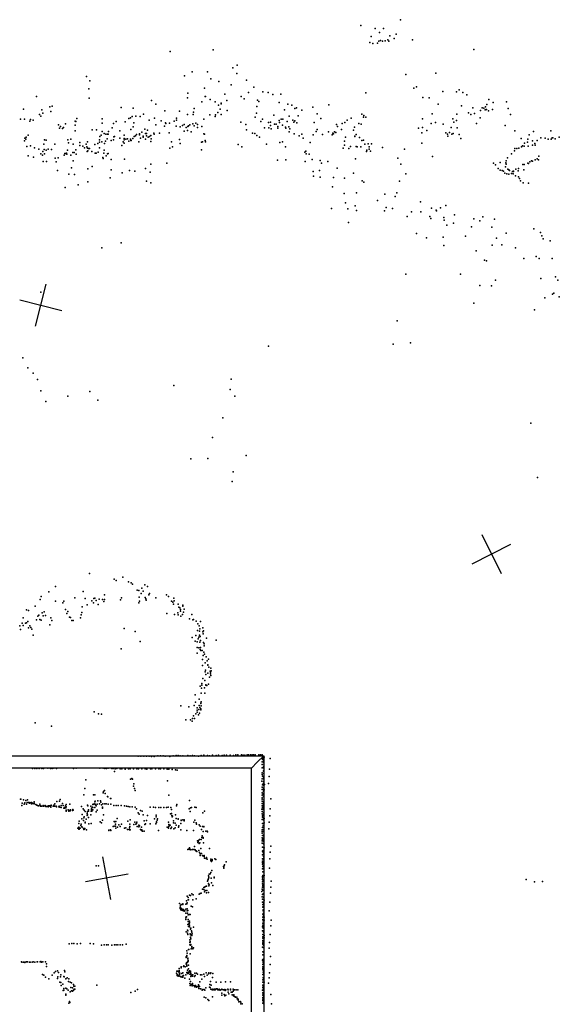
# Model space of a CAD drawing. Header units: millimetres. Extents: x -28413 to 52712, y -42191 to 56778.
# Tile 65 of 70: x 8896 to 13876, y 28563 to 37646. Entities that reach past the tile are written whole.
import ezdxf

# ---------------------------------------------------------------- set-up
doc = ezdxf.new("R2010")
doc.units = ezdxf.units.MM
for name, color, linetype in [('P', 9, 'Continuous'), ('PANOS', 10, 'Continuous'), ('ROOMS', 1, 'Continuous'), ('WALLS', 3, 'Continuous')]:
    doc.layers.add(name, color=color, linetype=linetype)

msp = doc.modelspace()

# ---------------------------------------------------------------- linework, layer by layer
at = {"layer": 'P'}
for p in [(12410, 37646), (12045, 37592), (12178, 37565), (12216, 37528), (12254, 37565), (12370, 37513), (12126, 37435), (12140, 37492), (12154, 37425), (12197, 37429), (12209, 37449), (12225, 37455), (12244, 37449), (12269, 37450), (12294, 37459), (12304, 37449), (12312, 37496), (12353, 37472), (12521, 37459), (10286, 37352), (10681, 37368), (13087, 37371), (10488, 37166), (10628, 37165), (10863, 37203), (10899, 37149), (10902, 37227), (12735, 37153), (9513, 37122), (9543, 37081), (10417, 37129), (10661, 37100), (10735, 37077), (10988, 37087), (12461, 37139), (9534, 37009), (10449, 36968), (10603, 37013), (10847, 37044), (11008, 36974), (11057, 37023), (11141, 36982), (11188, 36973), (12089, 36970), (12534, 37013), (12558, 37028), (12800, 36984), (12927, 36980), (12951, 36998), (12987, 36975), (9050, 36937), (9538, 36922), (10113, 36900), (10445, 36926), (10578, 36888), (10607, 36938), (10611, 36938), (10654, 36911), (10701, 36888), (10789, 36958), (10808, 36900), (10939, 36937), (10968, 36915), (11091, 36903), (11103, 36890), (11232, 36955), (11291, 36882), (11305, 36958), (12616, 36927), (12676, 36924), (13022, 36952), (13226, 36911), (13267, 36883), (13390, 36889), (8931, 36821), (9100, 36816), (9174, 36843), (9184, 36799), (9197, 36848), (9833, 36835), (9942, 36830), (10153, 36868), (10237, 36806), (10370, 36802), (10500, 36792), (10507, 36826), (10726, 36789), (10730, 36856), (10745, 36822), (10755, 36876), (10755, 36870), (10811, 36809), (11083, 36845), (11339, 36813), (11372, 36867), (11406, 36858), (11436, 36828), (11451, 36833), (11499, 36810), (11600, 36840), (11749, 36862), (12758, 36868), (12973, 36852), (13037, 36786), (13077, 36833), (13150, 36809), (13164, 36834), (13179, 36830), (13193, 36816), (13195, 36842), (13200, 36817), (13205, 36818), (13206, 36864), (13221, 36805), (13260, 36819), (13404, 36827), (8905, 36728), (8939, 36729), (8990, 36711), (8995, 36724), (9019, 36718), (9078, 36772), (9091, 36755), (9109, 36784), (9409, 36711), (9414, 36707), (9424, 36735), (9658, 36731), (9787, 36706), (9870, 36705), (9904, 36733), (9920, 36741), (9935, 36753), (9950, 36696), (9968, 36755), (10008, 36754), (10040, 36775), (10090, 36718), (10141, 36737), (10202, 36713), (10322, 36709), (10344, 36737), (10344, 36720), (10444, 36771), (10497, 36770), (10596, 36728), (10651, 36767), (10701, 36752), (10704, 36768), (10756, 36772), (10937, 36701), (11069, 36746), (11080, 36785), (11122, 36707), (11136, 36728), (11192, 36698), (11212, 36700), (11241, 36764), (11291, 36715), (11294, 36699), (11309, 36727), (11323, 36728), (11363, 36707), (11383, 36755), (11416, 36718), (11427, 36700), (11436, 36713), (11455, 36695), (11467, 36760), (11614, 36699), (11642, 36777), (11676, 36734), (11896, 36698), (11918, 36720), (11956, 36739), (12054, 36774), (12069, 36748), (12072, 36763), (12091, 36747), (12614, 36731), (12704, 36778), (12733, 36697), (12893, 36731), (12902, 36700), (12928, 36717), (12929, 36774), (13060, 36771), (13094, 36780), (13145, 36742), (13425, 36770), (9254, 36676), (9263, 36645), (9273, 36661), (9291, 36643), (9301, 36651), (9320, 36684), (9409, 36674), (9409, 36621), (9564, 36631), (9604, 36631), (9656, 36693), (9657, 36614), (9717, 36614), (9750, 36648), (9761, 36688), (9819, 36620), (9923, 36632), (9943, 36659), (10022, 36609), (10050, 36635), (10074, 36627), (10153, 36676), (10232, 36664), (10243, 36694), (10246, 36689), (10280, 36692), (10339, 36665), (10378, 36658), (10398, 36671), (10413, 36617), (10414, 36679), (10433, 36652), (10445, 36623), (10448, 36660), (10453, 36666), (10467, 36675), (10477, 36610), (10494, 36684), (10505, 36668), (10522, 36692), (10537, 36680), (10537, 36651), (10577, 36660), (10982, 36678), (10988, 36631), (11155, 36648), (11196, 36647), (11212, 36671), (11217, 36639), (11247, 36683), (11264, 36683), (11277, 36662), (11279, 36645), (11320, 36674), (11349, 36655), (11351, 36644), (11381, 36659), (11384, 36610), (11388, 36639), (11631, 36614), (11641, 36632), (11747, 36613), (11800, 36613), (11815, 36605), (11820, 36678), (11828, 36662), (11865, 36634), (11871, 36687), (11976, 36626), (11985, 36656), (12025, 36687), (12047, 36681), (12577, 36644), (12613, 36650), (12652, 36624), (12692, 36688), (12805, 36681), (12862, 36605), (12877, 36651), (12934, 36647), (13112, 36687), (13376, 36671), (13466, 36620), (13638, 36616), (13799, 36621), (8939, 36528), (8945, 36554), (8952, 36545), (8956, 36561), (8975, 36582), (9126, 36537), (9139, 36536), (9341, 36537), (9369, 36544), (9452, 36514), (9522, 36518), (9631, 36538), (9633, 36515), (9635, 36569), (9648, 36580), (9655, 36519), (9675, 36595), (9687, 36524), (9690, 36591), (9702, 36548), (9705, 36591), (9714, 36589), (9741, 36533), (9761, 36538), (9765, 36564), (9771, 36567), (9821, 36552), (9851, 36519), (9859, 36537), (9860, 36549), (9861, 36581), (9876, 36544), (9892, 36547), (9904, 36524), (9920, 36543), (9923, 36531), (9924, 36531), (9940, 36551), (9951, 36570), (9952, 36568), (9966, 36575), (9974, 36588), (9997, 36518), (10002, 36583), (10003, 36594), (10012, 36554), (10034, 36573), (10036, 36563), (10058, 36596), (10058, 36544), (10065, 36597), (10066, 36575), (10081, 36562), (10093, 36568), (10107, 36579), (10107, 36521), (10110, 36547), (10133, 36600), (10138, 36589), (10187, 36599), (10276, 36603), (10296, 36518), (10371, 36540), (10573, 36517), (10584, 36518), (10594, 36592), (10603, 36591), (10608, 36532), (10610, 36518), (11045, 36599), (11065, 36596), (11083, 36577), (11110, 36561), (11322, 36519), (11429, 36593), (11474, 36576), (11500, 36591), (11513, 36553), (11603, 36584), (11691, 36587), (11781, 36585), (11786, 36600), (11792, 36594), (11894, 36524), (11903, 36563), (11988, 36568), (11989, 36573), (12001, 36588), (12031, 36560), (12054, 36532), (12069, 36535), (12607, 36601), (12828, 36601), (12843, 36589), (12848, 36571), (12884, 36590), (12897, 36597), (12952, 36587), (12968, 36551), (13524, 36551), (13583, 36516), (13584, 36544), (13598, 36585), (13628, 36527), (13671, 36533), (13706, 36555), (13746, 36552), (13774, 36545), (13801, 36544), (13811, 36555), (13817, 36557), (13839, 36548), (13876, 36562), (8961, 36476), (8996, 36481), (9034, 36465), (9073, 36452), (9111, 36430), (9118, 36497), (9122, 36450), (9141, 36443), (9160, 36451), (9190, 36450), (9219, 36498), (9338, 36441), (9346, 36509), (9389, 36498), (9413, 36447), (9452, 36484), (9478, 36479), (9495, 36463), (9510, 36497), (9517, 36473), (9518, 36430), (9521, 36460), (9526, 36437), (9532, 36457), (9540, 36457), (9563, 36430), (9589, 36496), (9617, 36505), (9620, 36424), (9632, 36464), (9677, 36443), (9678, 36504), (9840, 36485), (9861, 36507), (10283, 36460), (10306, 36472), (10378, 36505), (10573, 36445), (10912, 36494), (10947, 36472), (11173, 36497), (11296, 36513), (11350, 36474), (11527, 36425), (11536, 36432), (11578, 36513), (11881, 36461), (11893, 36487), (11932, 36458), (11948, 36477), (12000, 36475), (12010, 36472), (12044, 36473), (12080, 36498), (12096, 36429), (12100, 36441), (12111, 36501), (12121, 36472), (12122, 36453), (12132, 36432), (12143, 36502), (12245, 36467), (12448, 36452), (12608, 36508), (13462, 36435), (13464, 36457), (13484, 36459), (13502, 36462), (13526, 36473), (13535, 36481), (13551, 36480), (13554, 36508), (13590, 36480), (13627, 36490), (13651, 36505), (13654, 36488), (8974, 36389), (9023, 36378), (9091, 36409), (9105, 36396), (9114, 36337), (9125, 36410), (9143, 36337), (9224, 36369), (9234, 36335), (9251, 36373), (9305, 36395), (9313, 36411), (9320, 36413), (9328, 36416), (9332, 36406), (9368, 36396), (9386, 36422), (9389, 36343), (9398, 36422), (9416, 36406), (9592, 36414), (9603, 36415), (9663, 36376), (9665, 36367), (9673, 36414), (9693, 36391), (9706, 36409), (9713, 36413), (9741, 36357), (9863, 36358), (11276, 36350), (11353, 36352), (11531, 36337), (11541, 36410), (11569, 36405), (11595, 36356), (11668, 36346), (11741, 36337), (11995, 36361), (12385, 36370), (12707, 36383), (13387, 36344), (13397, 36373), (13434, 36409), (13605, 36336), (13619, 36344), (13628, 36340), (13652, 36352), (13672, 36361), (13683, 36354), (13688, 36388), (9245, 36254), (9374, 36278), (9525, 36269), (9566, 36293), (9741, 36260), (9909, 36255), (9959, 36248), (10056, 36273), (10105, 36312), (10254, 36321), (11604, 36245), (11664, 36256), (11680, 36321), (11825, 36275), (12414, 36312), (13269, 36324), (13288, 36307), (13313, 36274), (13330, 36259), (13331, 36328), (13349, 36256), (13362, 36250), (13379, 36288), (13382, 36326), (13387, 36312), (13402, 36268), (13410, 36262), (13415, 36255), (13443, 36246), (13454, 36249), (13454, 36245), (13474, 36266), (13495, 36253), (13499, 36272), (13539, 36309), (13548, 36260), (13552, 36309), (13585, 36322), (13591, 36319), (9350, 36222), (9401, 36219), (9730, 36187), (9842, 36232), (10065, 36156), (10099, 36239), (11607, 36202), (11670, 36193), (11792, 36191), (11895, 36183), (11976, 36230), (12056, 36158), (12401, 36156), (12461, 36223), (13373, 36230), (13391, 36225), (13409, 36222), (13434, 36226), (13450, 36224), (13472, 36205), (13499, 36196), (13509, 36182), (13518, 36160), (9317, 36098), (9435, 36123), (9526, 36149), (10106, 36142), (11784, 36105), (12072, 36148), (13543, 36142), (13591, 36137), (11892, 36042), (12004, 36048), (12199, 35979), (12266, 36035), (12362, 36016), (12375, 36048), (11773, 35903), (11902, 35958), (11924, 35901), (11993, 35930), (12004, 35886), (12262, 35882), (12277, 35914), (12336, 35905), (12596, 35966), (12697, 35908), (12738, 35890), (12742, 35883), (12780, 35909), (12828, 35931), (12472, 35829), (12513, 35874), (12599, 35875), (12681, 35832), (12690, 35812), (12810, 35821), (12814, 35797), (12908, 35845), (13088, 35810), (13144, 35789), (13171, 35827), (13278, 35805), (11929, 35776), (12838, 35751), (12898, 35770), (13066, 35734), (13253, 35731), (13640, 35718), (12557, 35675), (12649, 35634), (12804, 35641), (13009, 35650), (13296, 35632), (13385, 35677), (13702, 35683), (13715, 35651), (13726, 35623), (13791, 35606), (9654, 35542), (9832, 35589), (12810, 35563), (13255, 35565), (13346, 35570), (13472, 35542), (13109, 35513), (13186, 35428), (13549, 35442), (13663, 35461), (13690, 35443), (13809, 35442), (13204, 35420), (12461, 35297), (12965, 35297), (13288, 35243), (13706, 35259), (13841, 35273), (13862, 35243), (13142, 35194), (13251, 35192), (9090, 35133), (13742, 35080), (13813, 35114), (13825, 35123), (13875, 35089), (13087, 35031), (13647, 34971), (12381, 34869), (11192, 34634), (12344, 34652), (12504, 34665), (8926, 34526), (8970, 34436), (9021, 34385), (9059, 34326), (10319, 34272), (10849, 34329), (9092, 34221), (9340, 34172), (9543, 34216), (10838, 34235), (10883, 34174), (9137, 34125), (9616, 34135), (10771, 33972), (13613, 33924), (10674, 33793), (10985, 33626), (10475, 33595), (10633, 33599), (10866, 33475), (10857, 33385), (13676, 33423), (9541, 32536), (9769, 32486), (9787, 32472), (9847, 32503), (9899, 32460), (9924, 32450), (9937, 32439), (10051, 32432), (9164, 32367), (9227, 32416), (9482, 32371), (9680, 32340), (9981, 32385), (9994, 32379), (10017, 32354), (10022, 32401), (10036, 32374), (10074, 32417), (10089, 32340), (10095, 32352), (10250, 32340), (9085, 32296), (9094, 32325), (9226, 32281), (9294, 32266), (9302, 32281), (9405, 32313), (9501, 32308), (9520, 32249), (9563, 32284), (9576, 32266), (9580, 32307), (9589, 32309), (9602, 32288), (9619, 32252), (9629, 32299), (9660, 32296), (9674, 32280), (9680, 32296), (9827, 32293), (9837, 32312), (9996, 32267), (9999, 32319), (10001, 32283), (10053, 32315), (10061, 32303), (10063, 32292), (10151, 32313), (10268, 32324), (10296, 32281), (10310, 32272), (10314, 32254), (10318, 32311), (10322, 32286), (10359, 32254), (10403, 32246), (8959, 32201), (8976, 32195), (9039, 32235), (9102, 32175), (9122, 32185), (9318, 32204), (9332, 32168), (9340, 32188), (9464, 32156), (9471, 32177), (9473, 32231), (10254, 32167), (10326, 32159), (10354, 32175), (10358, 32155), (10366, 32227), (10375, 32221), (10379, 32206), (10379, 32191), (10399, 32159), (10403, 32236), (10408, 32181), (10414, 32207), (10484, 32159), (8919, 32078), (8929, 32128), (8949, 32079), (8959, 32083), (8970, 32095), (9052, 32111), (9063, 32145), (9073, 32152), (9082, 32112), (9093, 32106), (9112, 32148), (9133, 32149), (9174, 32065), (9183, 32129), (9194, 32104), (9355, 32133), (9365, 32130), (9378, 32103), (9388, 32105), (9457, 32129), (10383, 32143), (10463, 32120), (10494, 32111), (10500, 32113), (10524, 32098), (10541, 32072), (10565, 32093), (8898, 32055), (8904, 32021), (8927, 32058), (8978, 32036), (8989, 32054), (8999, 32039), (9009, 32024), (9859, 32030), (9962, 32001), (10536, 32011), (10551, 32054), (10556, 32005), (10560, 32027), (10585, 32035), (10586, 31999), (10588, 31980), (10593, 32008), (9019, 31968), (10007, 31909), (10489, 31947), (10515, 31912), (10522, 31966), (10534, 31908), (10543, 31936), (10549, 31950), (10556, 31967), (10560, 31905), (10561, 31956), (10565, 31919), (10593, 31900), (10600, 31888), (10619, 31940), (10709, 31921), (9831, 31843), (10534, 31855), (10535, 31801), (10549, 31851), (10563, 31837), (10566, 31855), (10569, 31826), (10581, 31827), (10595, 31813), (10597, 31869), (10602, 31794), (10582, 31744), (10588, 31780), (10608, 31714), (10616, 31769), (10627, 31732), (10638, 31747), (10583, 31688), (10608, 31629), (10612, 31646), (10631, 31691), (10631, 31617), (10632, 31696), (10640, 31674), (10653, 31636), (10656, 31627), (10657, 31612), (10659, 31663), (10663, 31640), (10577, 31522), (10587, 31570), (10606, 31551), (10613, 31607), (10649, 31581), (10660, 31597), (10562, 31498), (10571, 31432), (10574, 31478), (10576, 31507), (10601, 31483), (10606, 31434), (10615, 31511), (10615, 31508), (10622, 31503), (10637, 31517), (10514, 31419), (10517, 31349), (10552, 31378), (10567, 31340), (10567, 31337), (10572, 31354), (9582, 31260), (10384, 31318), (10457, 31307), (10507, 31321), (10533, 31298), (10533, 31277), (10533, 31257), (10550, 31282), (10551, 31320), (10556, 31250), (10560, 31300), (10568, 31281), (10569, 31290), (10570, 31318), (9039, 31161), (9623, 31242), (9650, 31241), (10430, 31186), (10472, 31188), (10488, 31175), (10491, 31200), (10499, 31225), (10510, 31199), (10521, 31244), (10546, 31232), (9189, 31129), (9989, 30852), (10015, 30851), (10042, 30851), (10066, 30851), (10092, 30851), (10112, 30848), (10138, 30849), (10171, 30855), (10196, 30855), (10220, 30854), (10240, 30852), (10282, 30850), (10313, 30854), (10340, 30858), (10360, 30857), (10378, 30854), (10401, 30855), (10449, 30858), (10468, 30856), (10491, 30858), (10509, 30856), (10545, 30853), (10572, 30858), (10595, 30860), (10630, 30857), (10648, 30856), (10674, 30861), (10709, 30859), (10730, 30861), (10764, 30858), (10784, 30861), (10804, 30862), (10838, 30862), (10870, 30859), (10891, 30863), (10908, 30863), (10942, 30864), (10957, 30862), (10974, 30862), (10994, 30866), (11008, 30865), (11025, 30865), (11040, 30864), (11055, 30864), (11069, 30863), (11103, 30865), (11118, 30865), (11133, 30866), (11135, 30800), (11138, 30823), (11142, 30837), (11144, 30822), (11146, 30811), (11147, 30852), (11147, 30798), (11151, 30843), (11208, 30832), (9013, 30738), (9037, 30738), (9053, 30739), (9077, 30738), (9101, 30738), (9117, 30738), (9157, 30740), (9181, 30737), (9197, 30738), (9212, 30740), (9236, 30738), (9394, 30739), (9417, 30740), (9636, 30740), (9667, 30741), (9682, 30739), (9698, 30738), (9714, 30740), (9745, 30737), (9760, 30738), (9772, 30710), (9776, 30736), (9791, 30738), (9823, 30736), (9839, 30736), (9869, 30732), (9900, 30735), (9916, 30736), (9947, 30735), (9978, 30736), (9993, 30735), (10023, 30734), (10054, 30734), (10070, 30733), (10102, 30734), (10117, 30736), (10148, 30736), (10179, 30735), (10195, 30734), (10226, 30734), (10257, 30732), (10272, 30732), (10303, 30730), (10335, 30727), (10350, 30723), (11134, 30745), (11135, 30776), (11145, 30755), (11145, 30713), (11147, 30744), (11147, 30716), (11148, 30773), (11149, 30790), (11202, 30731), (9505, 30634), (9920, 30640), (9932, 30645), (9937, 30640), (10260, 30625), (11132, 30621), (11133, 30698), (11133, 30644), (11135, 30682), (11136, 30667), (11146, 30659), (11147, 30616), (11148, 30645), (11149, 30691), (11149, 30633), (11199, 30664), (9497, 30555), (9670, 30526), (9680, 30535), (9946, 30574), (9948, 30597), (9956, 30554), (9962, 30536), (11134, 30544), (11135, 30567), (11138, 30588), (11143, 30598), (11146, 30585), (11147, 30556), (11147, 30542), (11147, 30526), (11152, 30542), (11154, 30590), (11193, 30601), (8903, 30455), (8906, 30456), (8930, 30450), (8954, 30444), (8968, 30449), (9029, 30431), (9238, 30435), (9262, 30437), (9271, 30451), (9488, 30495), (9576, 30496), (9590, 30430), (9591, 30497), (9592, 30438), (9617, 30439), (9642, 30440), (9666, 30513), (9685, 30509), (9705, 30480), (9708, 30477), (9733, 30462), (9737, 30462), (10271, 30491), (10462, 30443), (11133, 30454), (11134, 30514), (11134, 30491), (11134, 30438), (11135, 30468), (11143, 30506), (11146, 30479), (11148, 30449), (11148, 30433), (11150, 30495), (11215, 30460), (8916, 30398), (8918, 30419), (8936, 30408), (8942, 30421), (8959, 30408), (8965, 30426), (8976, 30426), (8987, 30419), (8990, 30426), (9000, 30423), (9005, 30411), (9006, 30426), (9014, 30419), (9017, 30415), (9029, 30420), (9030, 30411), (9044, 30405), (9054, 30401), (9061, 30398), (9071, 30395), (9083, 30410), (9086, 30398), (9089, 30392), (9096, 30390), (9114, 30398), (9114, 30391), (9119, 30390), (9132, 30397), (9138, 30388), (9144, 30389), (9158, 30395), (9159, 30386), (9167, 30395), (9167, 30390), (9176, 30395), (9182, 30381), (9186, 30401), (9188, 30398), (9204, 30390), (9211, 30391), (9212, 30399), (9220, 30411), (9221, 30392), (9233, 30392), (9236, 30386), (9257, 30385), (9259, 30390), (9267, 30383), (9280, 30397), (9280, 30380), (9290, 30416), (9296, 30396), (9303, 30374), (9310, 30372), (9311, 30378), (9319, 30393), (9323, 30375), (9324, 30407), (9324, 30385), (9325, 30353), (9326, 30346), (9343, 30358), (9349, 30352), (9350, 30346), (9359, 30351), (9360, 30410), (9361, 30347), (9365, 30356), (9383, 30351), (9386, 30361), (9391, 30354), (9467, 30389), (9483, 30367), (9492, 30354), (9499, 30343), (9523, 30399), (9523, 30343), (9526, 30394), (9530, 30356), (9530, 30346), (9532, 30358), (9553, 30390), (9555, 30345), (9559, 30361), (9560, 30374), (9562, 30346), (9568, 30382), (9571, 30406), (9571, 30380), (9572, 30356), (9573, 30409), (9577, 30410), (9579, 30409), (9588, 30412), (9589, 30378), (9596, 30403), (9602, 30394), (9603, 30338), (9611, 30355), (9612, 30410), (9632, 30413), (9645, 30427), (9651, 30404), (9659, 30372), (9661, 30381), (9663, 30414), (9683, 30413), (9695, 30413), (9712, 30408), (9736, 30410), (9765, 30398), (9785, 30397), (9805, 30398), (9832, 30396), (9864, 30393), (9883, 30391), (9896, 30389), (9911, 30386), (9935, 30386), (9962, 30383), (9974, 30367), (10012, 30352), (10027, 30345), (10100, 30382), (10131, 30381), (10148, 30380), (10179, 30380), (10199, 30380), (10226, 30379), (10250, 30380), (10267, 30381), (10291, 30380), (10296, 30360), (10344, 30394), (10345, 30406), (10460, 30365), (10468, 30342), (10471, 30377), (10483, 30378), (10513, 30381), (10525, 30379), (10602, 30344), (11132, 30364), (11133, 30341), (11134, 30416), (11134, 30394), (11137, 30378), (11144, 30412), (11144, 30397), (11144, 30360), (11145, 30381), (11147, 30427), (11147, 30367), (11208, 30367), (9446, 30254), (9468, 30275), (9473, 30315), (9486, 30260), (9487, 30282), (9490, 30294), (9508, 30272), (9518, 30325), (9519, 30305), (9520, 30319), (9523, 30310), (9532, 30287), (9552, 30310), (9659, 30261), (9670, 30310), (9769, 30248), (9775, 30247), (9784, 30250), (9797, 30276), (9893, 30253), (9916, 30266), (9988, 30329), (9999, 30316), (10037, 30312), (10045, 30256), (10065, 30259), (10076, 30306), (10141, 30275), (10155, 30294), (10156, 30307), (10157, 30292), (10165, 30263), (10167, 30274), (10289, 30321), (10298, 30324), (10300, 30306), (10303, 30294), (10304, 30300), (10305, 30299), (10316, 30255), (10335, 30312), (10340, 30278), (10358, 30271), (10360, 30275), (10386, 30262), (10387, 30258), (10401, 30265), (10413, 30256), (10415, 30264), (10511, 30262), (10586, 30329), (11134, 30267), (11135, 30319), (11137, 30303), (11137, 30289), (11143, 30313), (11145, 30280), (11146, 30265), (11147, 30334), (11153, 30277), (11206, 30302), (9433, 30188), (9440, 30189), (9441, 30230), (9442, 30198), (9442, 30179), (9444, 30181), (9444, 30180), (9454, 30189), (9459, 30212), (9462, 30224), (9463, 30226), (9468, 30199), (9474, 30198), (9486, 30186), (9487, 30176), (9492, 30185), (9493, 30179), (9497, 30184), (9500, 30238), (9501, 30242), (9512, 30172), (9533, 30228), (9555, 30230), (9639, 30245), (9650, 30237), (9720, 30171), (9720, 30165), (9735, 30173), (9737, 30168), (9759, 30204), (9769, 30206), (9780, 30205), (9781, 30226), (9784, 30188), (9798, 30196), (9810, 30218), (9822, 30204), (9837, 30224), (9864, 30189), (9875, 30191), (9890, 30177), (9907, 30175), (9909, 30192), (9909, 30173), (9912, 30226), (9912, 30204), (9917, 30172), (9949, 30221), (9958, 30244), (9968, 30224), (9973, 30231), (9976, 30242), (9979, 30202), (9995, 30215), (9995, 30201), (10001, 30209), (10010, 30176), (10017, 30172), (10019, 30196), (10019, 30168), (10022, 30173), (10030, 30159), (10045, 30159), (10051, 30221), (10058, 30227), (10101, 30228), (10153, 30228), (10158, 30245), (10159, 30241), (10176, 30167), (10257, 30197), (10267, 30194), (10268, 30242), (10270, 30189), (10272, 30202), (10273, 30221), (10274, 30208), (10286, 30217), (10292, 30185), (10297, 30193), (10298, 30197), (10315, 30238), (10318, 30183), (10331, 30235), (10332, 30190), (10339, 30215), (10362, 30198), (10365, 30208), (10384, 30230), (10384, 30174), (10438, 30168), (10499, 30167), (10502, 30244), (10524, 30238), (10528, 30225), (10552, 30219), (10562, 30205), (10575, 30177), (10582, 30204), (10589, 30157), (10596, 30204), (10596, 30200), (10615, 30161), (10626, 30159), (11133, 30158), (11134, 30172), (11136, 30230), (11137, 30194), (11143, 30209), (11145, 30175), (11146, 30230), (11146, 30158), (11148, 30176), (11151, 30236), (11195, 30183), (11199, 30244), (10538, 30072), (10546, 30073), (10555, 30084), (10570, 30085), (10577, 30103), (10580, 30117), (10585, 30103), (10588, 30096), (10590, 30103), (10630, 30153), (11134, 30143), (11134, 30099), (11135, 30071), (11136, 30085), (11137, 30121), (11142, 30097), (11143, 30078), (11145, 30118), (11147, 30122), (10449, 29990), (10454, 29993), (10464, 30006), (10467, 29996), (10467, 29992), (10474, 29987), (10490, 29991), (10495, 29991), (10507, 29992), (10510, 30020), (10515, 29989), (10517, 29982), (10522, 29978), (10526, 29979), (10541, 30056), (10542, 30063), (10548, 29982), (10552, 30047), (10558, 30053), (10568, 29999), (10591, 30053), (10647, 29999), (11134, 30049), (11136, 29977), (11137, 30012), (11142, 29982), (11145, 30064), (11146, 30045), (11147, 30009), (11153, 30006), (11214, 30022), (10531, 29973), (10556, 29963), (10561, 29950), (10562, 29935), (10574, 29955), (10584, 29937), (10586, 29934), (10598, 29935), (10600, 29927), (10601, 29912), (10616, 29908), (10620, 29917), (10627, 29903), (10659, 29889), (10661, 29903), (10663, 29884), (10671, 29889), (10673, 29900), (10698, 29906), (10705, 29900), (11137, 29906), (11137, 29885), (11138, 29942), (11143, 29964), (11146, 29948), (11147, 29928), (11147, 29898), (11149, 29952), (11149, 29910), (11206, 29905), (11209, 29966), (9601, 29840), (9624, 29840), (10667, 29879), (10670, 29797), (10778, 29835), (10779, 29822), (10781, 29819), (10783, 29841), (10785, 29850), (10802, 29877), (11137, 29856), (11137, 29814), (11138, 29870), (11139, 29835), (11141, 29881), (11143, 29830), (11144, 29862), (11144, 29842), (11146, 29862), (11146, 29813), (11200, 29820), (10632, 29707), (10634, 29715), (10639, 29748), (10639, 29723), (10643, 29736), (10645, 29764), (10654, 29766), (10661, 29778), (10663, 29728), (10691, 29731), (10692, 29735), (11136, 29730), (11137, 29743), (11138, 29715), (11139, 29786), (11140, 29750), (11144, 29701), (11149, 29785), (11149, 29701), (11151, 29750), (13571, 29716), (10584, 29626), (10596, 29640), (10596, 29621), (10603, 29644), (10607, 29612), (10610, 29650), (10619, 29654), (10622, 29614), (10628, 29700), (10630, 29699), (10638, 29679), (10638, 29674), (10643, 29657), (10645, 29664), (10667, 29684), (10677, 29659), (11134, 29624), (11136, 29694), (11137, 29674), (11137, 29645), (11139, 29660), (11141, 29615), (11146, 29641), (11147, 29670), (11147, 29649), (11148, 29671), (11213, 29644), (11218, 29699), (13648, 29692), (13721, 29696), (10443, 29561), (10450, 29547), (10450, 29527), (10454, 29527), (10462, 29571), (10473, 29566), (10484, 29581), (10494, 29526), (10497, 29572), (10526, 29537), (10552, 29578), (10561, 29586), (10572, 29587), (10603, 29600), (10620, 29593), (10637, 29596), (11131, 29604), (11135, 29554), (11137, 29576), (11138, 29534), (11142, 29582), (11145, 29551), (11147, 29530), (11148, 29583), (11151, 29524), (11210, 29587), (10370, 29494), (10376, 29460), (10377, 29457), (10378, 29447), (10380, 29476), (10381, 29453), (10384, 29434), (10387, 29483), (10390, 29448), (10392, 29444), (10392, 29431), (10395, 29439), (10396, 29437), (10401, 29489), (10401, 29485), (10407, 29438), (10410, 29432), (10429, 29486), (10430, 29441), (10434, 29518), (10434, 29491), (10438, 29491), (10441, 29500), (10441, 29444), (10449, 29429), (10480, 29467), (10492, 29463), (11137, 29506), (11139, 29485), (11141, 29460), (11142, 29464), (11144, 29436), (11148, 29507), (11148, 29468), (11149, 29497), (11204, 29505), (10402, 29427), (10414, 29422), (10419, 29425), (10420, 29424), (10428, 29360), (10429, 29405), (10430, 29346), (10433, 29370), (10435, 29370), (10442, 29426), (10445, 29403), (10450, 29389), (10450, 29344), (10459, 29391), (10470, 29391), (11141, 29395), (11141, 29367), (11141, 29346), (11143, 29425), (11145, 29403), (11146, 29428), (11146, 29378), (11151, 29340), (11152, 29366), (11197, 29424), (11218, 29338), (10448, 29299), (10450, 29327), (10452, 29328), (10454, 29280), (10455, 29303), (10461, 29309), (10462, 29331), (10462, 29292), (10462, 29277), (10463, 29317), (10463, 29316), (10473, 29257), (10476, 29265), (10499, 29276), (11137, 29277), (11139, 29312), (11141, 29292), (11142, 29265), (11143, 29334), (11147, 29278), (11150, 29314), (11213, 29286), (10433, 29233), (10444, 29246), (10446, 29219), (10447, 29206), (10448, 29242), (10467, 29159), (10469, 29212), (10471, 29181), (10473, 29204), (10473, 29180), (10474, 29168), (10481, 29240), (10482, 29206), (10484, 29198), (10486, 29228), (10489, 29212), (11138, 29242), (11139, 29186), (11140, 29207), (11141, 29173), (11145, 29230), (11146, 29241), (11148, 29193), (11151, 29175), (11152, 29198), (11207, 29207), (9354, 29122), (9378, 29125), (9396, 29124), (9426, 29121), (9456, 29124), (9547, 29123), (9577, 29121), (9652, 29110), (9675, 29111), (9696, 29111), (9711, 29111), (9747, 29110), (9771, 29113), (9786, 29113), (9801, 29112), (9824, 29112), (9846, 29112), (9879, 29117), (10454, 29069), (10456, 29069), (10467, 29132), (10467, 29113), (10468, 29141), (10468, 29135), (10471, 29108), (10475, 29115), (10477, 29076), (10485, 29085), (10486, 29096), (10495, 29074), (10500, 29083), (11138, 29089), (11139, 29137), (11139, 29117), (11140, 29151), (11141, 29125), (11143, 29086), (11145, 29087), (11146, 29108), (11148, 29142), (11197, 29081), (11200, 29132), (10431, 29002), (10432, 28995), (10439, 29055), (10439, 29014), (10440, 29006), (10442, 29035), (10448, 28990), (10448, 28983), (10470, 29029), (11139, 29047), (11140, 29020), (11141, 28978), (11145, 29044), (11147, 29019), (11148, 28982), (11149, 29015), (11150, 29048), (11212, 29003), (8914, 28954), (8915, 28953), (8932, 28951), (8942, 28953), (8945, 28950), (8947, 28953), (8959, 28954), (8969, 28954), (8985, 28953), (8994, 28953), (9011, 28953), (9021, 28955), (9035, 28953), (9058, 28955), (9059, 28955), (9084, 28956), (9087, 28954), (9091, 28957), (9096, 28953), (9111, 28956), (9135, 28956), (9143, 28936), (9143, 28913), (10369, 28893), (10386, 28900), (10387, 28909), (10408, 28913), (10410, 28917), (10424, 28908), (10433, 28936), (10434, 28946), (10435, 28931), (10438, 28915), (10439, 28918), (10446, 28956), (10446, 28950), (10450, 28967), (10451, 28962), (10453, 28891), (10454, 28925), (11137, 28971), (11141, 28964), (11141, 28931), (11141, 28929), (11141, 28908), (11141, 28893), (11142, 28949), (11144, 28889), (11146, 28944), (11150, 28902), (11207, 28929), (9108, 28838), (9119, 28832), (9135, 28813), (9164, 28798), (9196, 28833), (9213, 28854), (9228, 28865), (9246, 28873), (9246, 28802), (9248, 28816), (9253, 28857), (9272, 28817), (9277, 28835), (9302, 28820), (9307, 28818), (9310, 28876), (9314, 28862), (9323, 28799), (9334, 28807), (9349, 28798), (10344, 28850), (10345, 28870), (10348, 28837), (10349, 28829), (10353, 28868), (10360, 28829), (10360, 28822), (10366, 28864), (10367, 28874), (10367, 28854), (10369, 28866), (10371, 28837), (10373, 28822), (10374, 28850), (10382, 28816), (10392, 28846), (10394, 28814), (10398, 28824), (10402, 28813), (10403, 28853), (10409, 28829), (10420, 28804), (10430, 28836), (10440, 28858), (10444, 28848), (10446, 28877), (10450, 28859), (10452, 28846), (10461, 28861), (10463, 28871), (10464, 28794), (10466, 28842), (10471, 28860), (10472, 28868), (10475, 28848), (10476, 28841), (10476, 28820), (10477, 28832), (10491, 28822), (10492, 28836), (10495, 28835), (10508, 28819), (10513, 28849), (10516, 28829), (10529, 28851), (10538, 28842), (10564, 28835), (10576, 28836), (10576, 28796), (10594, 28840), (10602, 28819), (10618, 28852), (10625, 28833), (10637, 28843), (10642, 28853), (10657, 28847), (10660, 28855), (10676, 28811), (10678, 28847), (11141, 28880), (11141, 28837), (11142, 28859), (11142, 28809), (11147, 28863), (11147, 28802), (11148, 28832), (11148, 28831), (11149, 28851), (11150, 28870), (11197, 28806), (11201, 28854), (9267, 28768), (9277, 28763), (9280, 28738), (9295, 28748), (9302, 28708), (9323, 28712), (9330, 28707), (9346, 28773), (9362, 28766), (9368, 28718), (9373, 28760), (9382, 28714), (9393, 28745), (9397, 28732), (9399, 28702), (9404, 28730), (9405, 28702), (9608, 28740), (10465, 28754), (10470, 28738), (10472, 28774), (10477, 28745), (10481, 28743), (10487, 28733), (10490, 28756), (10491, 28741), (10504, 28736), (10507, 28735), (10511, 28723), (10520, 28736), (10526, 28726), (10529, 28722), (10539, 28727), (10546, 28723), (10547, 28742), (10550, 28710), (10553, 28731), (10555, 28727), (10560, 28771), (10565, 28707), (10569, 28705), (10614, 28715), (10648, 28721), (10651, 28747), (10654, 28718), (10657, 28774), (10661, 28704), (10663, 28739), (10679, 28704), (10694, 28702), (10708, 28705), (10709, 28767), (10717, 28705), (10736, 28704), (10738, 28702), (10753, 28766), (10762, 28702), (10763, 28702), (10795, 28769), (10817, 28703), (10840, 28769), (10843, 28704), (10867, 28704), (11139, 28766), (11139, 28717), (11140, 28788), (11140, 28739), (11141, 28767), (11141, 28721), (11147, 28705), (11148, 28730), (11151, 28766), (11193, 28758), (9297, 28692), (9303, 28693), (9322, 28647), (9323, 28656), (9343, 28693), (9361, 28678), (9374, 28687), (9382, 28683), (9391, 28692), (9396, 28697), (9922, 28673), (9962, 28684), (9982, 28701), (10580, 28695), (10586, 28701), (10597, 28700), (10600, 28629), (10604, 28695), (10613, 28622), (10671, 28696), (10672, 28701), (10674, 28631), (10679, 28696), (10690, 28698), (10701, 28698), (10721, 28701), (10724, 28698), (10733, 28696), (10745, 28695), (10753, 28696), (10761, 28667), (10763, 28649), (10773, 28697), (10780, 28696), (10783, 28654), (10789, 28700), (10789, 28642), (10791, 28692), (10799, 28697), (10799, 28646), (10819, 28696), (10820, 28676), (10827, 28660), (10842, 28697), (10849, 28676), (10856, 28650), (10857, 28674), (10867, 28684), (10868, 28642), (10871, 28698), (10871, 28652), (10878, 28698), (10879, 28636), (10886, 28632), (10887, 28630), (10895, 28698), (10899, 28630), (10904, 28615), (10904, 28614), (10908, 28613), (10910, 28697), (11138, 28695), (11139, 28625), (11140, 28668), (11140, 28647), (11144, 28691), (11144, 28658), (11148, 28656), (11148, 28611), (11149, 28672), (11150, 28635), (11214, 28653), (9351, 28574), (9356, 28589), (9358, 28579), (10633, 28606), (10641, 28598), (10908, 28610), (10913, 28606), (10913, 28600), (10918, 28587), (10931, 28590), (10933, 28587), (10935, 28586), (10936, 28568), (10938, 28584), (10950, 28566), (11139, 28574), (11140, 28610), (11141, 28598), (11147, 28587), (11150, 28566), (11220, 28567)]:
    msp.add_point(p, dxfattribs=at)
at = {"layer": 'PANOS'}
for points in [[(9042.4, 34818.1), (9141, 35205.7)], [(8897.9, 35061.3), (9285.5, 34962.6)], [(13160, 32895.9), (13339.7, 32538.5)], [(13071.1, 32627.3), (13428.5, 32807)], [(9736.3, 29531), (9664.7, 29924.5)], [(9897.3, 29763.5), (9503.7, 29692)]]:
    msp.add_lwpolyline(points, dxfattribs=at)
at = {"layer": 'ROOMS'}
msp.add_lwpolyline([(10052, 25463.5), (11036.3, 25463.5), (11036.3, 30740.3), (6369.1, 30740.3), (6369.1, 28562.3), (8763, 28562.3), (8763, 26905), (9480.5, 26905), (9480.5, 25463.5), (10052, 25463.5)], close=True, dxfattribs=at)
at = {"layer": 'WALLS'}
for points in [[(11036.3, 30740.3), (6369.1, 30740.3), (6311.9, 30797.5), (6254.8, 30854.7), (11150.6, 30854.7), (11087.1, 30797.5), (11036.3, 30740.3)], [(11036.3, 25463.5), (11036.3, 30740.3), (11087.1, 30797.5), (11150.6, 30854.7), (11150.6, 25349.2), (11087.1, 25406.3), (11036.3, 25463.5)]]:
    msp.add_lwpolyline(points, dxfattribs=at)

doc.saveas('drawing.dxf')
